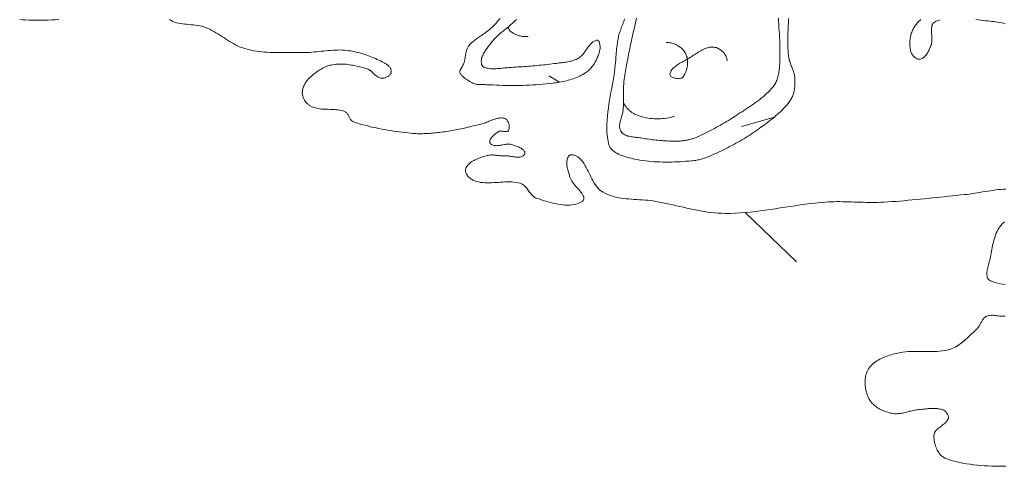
# Model space of a CAD drawing. Header units: inches. Extents: x -12 to 23, y -13.2 to 21.7.
# Tile 1 of 75: x -9 to 2.1, y -12.6 to -7.6. Entities that reach past the tile are written whole.
import ezdxf

# ---------------------------------------------------------------- set-up
doc = ezdxf.new("R2010")
doc.units = ezdxf.units.IN
doc.header["$MEASUREMENT"] = 0
doc.layers.get('0').update_dxf_attribs({"lineweight": 0})

msp = doc.modelspace()

# ---------------------------------------------------------------- linework, layer by layer
at = {"color": 7, "linetype": 'Continuous', "lineweight": 0}
for p, q in [((-3.513, -7.71), (-3.512, -7.713)), ((-3.512, -7.713), (-3.511, -7.717)), ((-3.511, -7.717), (-3.51, -7.72)), ((-3.51, -7.72), (-3.508, -7.723)), ((-3.508, -7.723), (-3.507, -7.726)), ((-3.507, -7.726), (-3.505, -7.729)), ((-3.505, -7.729), (-3.504, -7.732)), ((-3.504, -7.732), (-3.502, -7.735)), ((-3.502, -7.735), (-3.5, -7.738)), ((-3.5, -7.738), (-3.499, -7.741)), ((-3.499, -7.741), (-3.497, -7.744)), ((-3.497, -7.744), (-3.495, -7.747)), ((-3.495, -7.747), (-3.493, -7.749)), ((-3.493, -7.749), (-3.491, -7.752)), ((-3.491, -7.752), (-3.488, -7.754)), ((-3.488, -7.754), (-3.486, -7.757)), ((-3.486, -7.757), (-3.484, -7.759)), ((-3.484, -7.759), (-3.481, -7.761)), ((-3.481, -7.761), (-3.479, -7.763)), ((-3.479, -7.763), (-3.476, -7.765)), ((-3.476, -7.765), (-3.468, -7.771)), ((-3.468, -7.771), (-3.46, -7.776)), ((-3.46, -7.776), (-3.451, -7.781)), ((-3.451, -7.781), (-3.443, -7.786)), ((-3.443, -7.786), (-3.434, -7.79)), ((-3.434, -7.79), (-3.424, -7.795)), ((-3.424, -7.795), (-3.415, -7.798)), ((-3.415, -7.798), (-3.405, -7.802)), ((-3.405, -7.802), (-3.396, -7.805)), ((-3.396, -7.805), (-3.386, -7.808)), ((-3.386, -7.808), (-3.376, -7.81)), ((-3.376, -7.81), (-3.366, -7.812)), ((-3.366, -7.812), (-3.356, -7.814)), ((-3.356, -7.814), (-3.346, -7.815)), ((-3.346, -7.815), (-3.336, -7.816)), ((-3.336, -7.816), (-3.326, -7.817)), ((-3.326, -7.817), (-3.316, -7.817)), ((-3.316, -7.817), (-3.306, -7.817)), ((-3.306, -7.817), (-3.296, -7.817)), ((-3.296, -7.817), (-3.286, -7.816)), ((-1.737, -7.884), (-1.724, -7.883)), ((-1.724, -7.883), (-1.711, -7.884)), ((-1.711, -7.884), (-1.698, -7.885)), ((-1.698, -7.885), (-1.685, -7.887)), ((-1.685, -7.887), (-1.672, -7.89)), ((-1.672, -7.89), (-1.659, -7.894)), ((-1.659, -7.894), (-1.646, -7.898)), ((-1.646, -7.898), (-1.633, -7.904)), ((-1.633, -7.904), (-1.621, -7.91)), ((-1.621, -7.91), (-1.609, -7.916)), ((-1.609, -7.916), (-1.597, -7.923)), ((-1.597, -7.923), (-1.586, -7.931)), ((-1.586, -7.931), (-1.575, -7.939)), ((-1.575, -7.939), (-1.565, -7.948)), ((-1.565, -7.948), (-1.555, -7.958)), ((-1.555, -7.958), (-1.546, -7.967)), ((-1.321, -7.961), (-1.307, -7.955)), ((-1.307, -7.955), (-1.293, -7.949)), ((-1.293, -7.949), (-1.278, -7.944)), ((-1.278, -7.944), (-1.264, -7.94)), ((-1.264, -7.94), (-1.249, -7.937)), ((-1.249, -7.937), (-1.234, -7.935)), ((-1.234, -7.935), (-1.219, -7.934)), ((-1.219, -7.934), (-1.204, -7.935)), ((-1.204, -7.935), (-1.193, -7.936)), ((-1.193, -7.936), (-1.183, -7.938)), ((-1.183, -7.938), (-1.172, -7.941)), ((-1.172, -7.941), (-1.161, -7.945)), ((-1.161, -7.945), (-1.151, -7.95)), ((-1.151, -7.95), (-1.14, -7.956)), ((-1.14, -7.956), (-1.13, -7.962)), ((-1.546, -7.967), (-1.537, -7.978)), ((-1.537, -7.978), (-1.53, -7.988)), ((-1.53, -7.988), (-1.523, -7.999)), ((-1.523, -7.999), (-1.517, -8.011)), ((-1.517, -8.011), (-1.512, -8.023)), ((-1.512, -8.023), (-1.507, -8.035)), ((-1.507, -8.035), (-1.503, -8.048)), ((-1.507, -8.075), (-1.495, -8.068)), ((-1.503, -8.048), (-1.5, -8.062)), ((-1.5, -8.062), (-1.498, -8.075)), ((-1.495, -8.068), (-1.483, -8.061)), ((-1.483, -8.061), (-1.47, -8.053)), ((-1.47, -8.053), (-1.457, -8.045)), ((-1.457, -8.045), (-1.444, -8.036)), ((-1.444, -8.036), (-1.43, -8.027)), ((-1.43, -8.027), (-1.417, -8.018)), ((-1.417, -8.018), (-1.404, -8.01)), ((-1.404, -8.01), (-1.39, -8.001)), ((-1.39, -8.001), (-1.376, -7.992)), ((-1.376, -7.992), (-1.363, -7.984)), ((-1.363, -7.984), (-1.349, -7.976)), ((-1.349, -7.976), (-1.335, -7.968)), ((-1.335, -7.968), (-1.321, -7.961)), ((-1.13, -7.962), (-1.121, -7.969)), ((-1.121, -7.969), (-1.112, -7.977)), ((-1.112, -7.977), (-1.103, -7.985)), ((-1.103, -7.985), (-1.094, -7.994)), ((-1.094, -7.994), (-1.087, -8.003)), ((-1.087, -8.003), (-1.08, -8.013)), ((-1.08, -8.013), (-1.073, -8.023)), ((-1.073, -8.023), (-1.067, -8.033)), ((-1.067, -8.033), (-1.063, -8.044)), ((-1.063, -8.044), (-1.058, -8.054)), ((-1.058, -8.054), (-1.055, -8.065)), ((-1.055, -8.065), (-1.053, -8.076)), ((-1.669, -8.184), (-1.661, -8.174)), ((-1.661, -8.174), (-1.651, -8.165)), ((-1.651, -8.165), (-1.641, -8.156)), ((-1.641, -8.156), (-1.63, -8.147)), ((-1.63, -8.147), (-1.619, -8.139)), ((-1.619, -8.139), (-1.607, -8.131)), ((-1.607, -8.131), (-1.595, -8.124)), ((-1.595, -8.124), (-1.583, -8.116)), ((-1.583, -8.116), (-1.57, -8.109)), ((-1.57, -8.109), (-1.558, -8.102)), ((-1.558, -8.102), (-1.545, -8.095)), ((-1.545, -8.095), (-1.532, -8.089)), ((-1.532, -8.089), (-1.519, -8.082)), ((-1.519, -8.082), (-1.507, -8.075)), ((-1.504, -8.174), (-1.508, -8.187)), ((-1.501, -8.16), (-1.504, -8.174)), ((-1.499, -8.146), (-1.501, -8.16)), ((-1.497, -8.132), (-1.499, -8.146)), ((-1.498, -8.075), (-1.497, -8.089)), ((-1.497, -8.089), (-1.496, -8.103)), ((-1.496, -8.117), (-1.497, -8.132)), ((-1.496, -8.103), (-1.496, -8.117)), ((-1.053, -8.076), (-1.052, -8.087)), ((-1.696, -8.237), (-1.694, -8.23)), ((-1.695, -8.244), (-1.696, -8.237)), ((-1.692, -8.251), (-1.695, -8.244)), ((-1.694, -8.23), (-1.69, -8.218)), ((-1.688, -8.257), (-1.692, -8.251)), ((-1.69, -8.218), (-1.684, -8.206)), ((-1.683, -8.263), (-1.688, -8.257)), ((-1.684, -8.206), (-1.677, -8.195)), ((-1.676, -8.268), (-1.683, -8.263)), ((-1.677, -8.195), (-1.669, -8.184)), ((-1.668, -8.273), (-1.676, -8.268)), ((-1.659, -8.277), (-1.668, -8.273)), ((-1.65, -8.281), (-1.659, -8.277)), ((-1.64, -8.284), (-1.65, -8.281)), ((-1.63, -8.286), (-1.64, -8.284)), ((-1.619, -8.288), (-1.63, -8.286)), ((-1.609, -8.289), (-1.619, -8.288)), ((-1.598, -8.29), (-1.609, -8.289)), ((-1.589, -8.289), (-1.598, -8.29)), ((-1.579, -8.288), (-1.589, -8.289)), ((-1.57, -8.285), (-1.579, -8.288)), ((-1.563, -8.282), (-1.57, -8.285)), ((-1.556, -8.278), (-1.563, -8.282)), ((-1.551, -8.273), (-1.556, -8.278)), ((-1.543, -8.262), (-1.551, -8.273)), ((-1.535, -8.251), (-1.543, -8.262)), ((-1.528, -8.239), (-1.535, -8.251)), ((-1.522, -8.227), (-1.528, -8.239)), ((-1.517, -8.214), (-1.522, -8.227)), ((-1.512, -8.201), (-1.517, -8.214)), ((-1.508, -8.187), (-1.512, -8.201))]:
    msp.add_line(p, q, dxfattribs=at)
at = {"color": 30, "linetype": 'Continuous', "lineweight": 0, "true_color": 0xff7e00}
for p, q in [((-2.934, -8.328), (-3.054, -8.256)), ((-0.522, -8.72), (-0.89, -8.827)), ((-0.85, -9.792), (-0.275, -10.346))]:
    msp.add_line(p, q, dxfattribs=at)
at = {"color": 7, "linetype": 'Continuous', "lineweight": 0}
for points in [[(-8.557, -7.625), (-8.599, -7.627), (-8.641, -7.629), (-8.684, -7.631), (-8.726, -7.632), (-8.768, -7.632), (-8.81, -7.633), (-8.853, -7.632), (-8.895, -7.631), (-8.937, -7.63), (-8.967, -7.628), (-8.997, -7.626)], [(2.079, -9.529), (2.05, -9.53), (2.021, -9.532), (1.991, -9.535), (1.962, -9.539), (1.933, -9.543), (1.904, -9.547), (1.875, -9.552), (1.846, -9.556), (1.816, -9.561), (1.787, -9.566), (1.758, -9.571), (1.729, -9.576), (1.7, -9.58), (1.671, -9.584), (1.642, -9.588), (1.612, -9.591), (1.567, -9.595), (1.522, -9.6), (1.477, -9.604), (1.432, -9.609), (1.386, -9.614), (1.341, -9.619), (1.296, -9.624), (1.251, -9.628), (1.206, -9.633), (1.16, -9.638), (1.115, -9.642), (1.07, -9.647), (1.025, -9.651), (0.98, -9.655), (0.934, -9.659), (0.889, -9.663), (0.844, -9.667), (0.799, -9.67), (0.753, -9.673), (0.708, -9.675), (0.675, -9.677), (0.642, -9.678), (0.609, -9.678), (0.576, -9.678), (0.543, -9.678), (0.51, -9.678), (0.477, -9.677), (0.444, -9.676), (0.411, -9.675), (0.378, -9.674), (0.345, -9.673), (0.312, -9.672), (0.279, -9.671), (0.246, -9.671), (0.213, -9.67), (0.18, -9.67), (0.147, -9.671), (0.114, -9.672), (0.081, -9.673), (0.049, -9.675), (-0.008, -9.68), (-0.064, -9.685), (-0.12, -9.692), (-0.177, -9.699), (-0.233, -9.707), (-0.289, -9.715), (-0.345, -9.723), (-0.401, -9.732), (-0.457, -9.741), (-0.513, -9.749), (-0.569, -9.758), (-0.625, -9.766), (-0.682, -9.774), (-0.738, -9.781), (-0.794, -9.787), (-0.85, -9.792), (-0.906, -9.796), (-0.963, -9.8), (-1.019, -9.802), (-1.076, -9.802), (-1.115, -9.801), (-1.154, -9.799), (-1.194, -9.796), (-1.233, -9.792), (-1.272, -9.787), (-1.311, -9.781), (-1.35, -9.774), (-1.388, -9.767), (-1.427, -9.759), (-1.466, -9.751), (-1.505, -9.742), (-1.543, -9.733), (-1.582, -9.725), (-1.621, -9.716), (-1.66, -9.707), (-1.698, -9.698), (-1.737, -9.69), (-1.776, -9.682), (-1.815, -9.674), (-1.853, -9.667), (-1.883, -9.662), (-1.913, -9.658), (-1.943, -9.655), (-1.974, -9.653), (-2.005, -9.65), (-2.035, -9.648), (-2.066, -9.647), (-2.097, -9.645), (-2.127, -9.642), (-2.158, -9.64), (-2.188, -9.637), (-2.218, -9.634), (-2.248, -9.629), (-2.278, -9.624), (-2.307, -9.618), (-2.335, -9.61), (-2.364, -9.601), (-2.391, -9.591), (-2.419, -9.579), (-2.445, -9.565), (-2.464, -9.554), (-2.481, -9.54), (-2.497, -9.525), (-2.512, -9.509), (-2.525, -9.492), (-2.538, -9.473), (-2.55, -9.454), (-2.561, -9.434), (-2.572, -9.414), (-2.582, -9.393), (-2.592, -9.371), (-2.602, -9.35), (-2.612, -9.329), (-2.623, -9.308), (-2.634, -9.287), (-2.645, -9.267), (-2.657, -9.247), (-2.67, -9.228), (-2.684, -9.21), (-2.699, -9.193), (-2.704, -9.188), (-2.71, -9.183), (-2.716, -9.178), (-2.723, -9.173), (-2.73, -9.168), (-2.738, -9.164), (-2.745, -9.159), (-2.753, -9.156), (-2.762, -9.152), (-2.77, -9.149), (-2.778, -9.146), (-2.786, -9.145), (-2.793, -9.143), (-2.801, -9.143), (-2.807, -9.143), (-2.814, -9.145), (-2.82, -9.147), (-2.825, -9.15), (-2.83, -9.154), (-2.834, -9.16), (-2.839, -9.17), (-2.844, -9.181), (-2.847, -9.192), (-2.85, -9.203), (-2.851, -9.215), (-2.852, -9.227), (-2.852, -9.239), (-2.852, -9.251), (-2.851, -9.263), (-2.849, -9.275), (-2.847, -9.288), (-2.844, -9.3), (-2.841, -9.312), (-2.838, -9.325), (-2.835, -9.337), (-2.831, -9.349), (-2.828, -9.361), (-2.824, -9.373), (-2.821, -9.385), (-2.817, -9.396), (-2.812, -9.411), (-2.804, -9.426), (-2.795, -9.441), (-2.784, -9.456), (-2.772, -9.472), (-2.759, -9.487), (-2.746, -9.502), (-2.732, -9.518), (-2.719, -9.533), (-2.707, -9.548), (-2.695, -9.562), (-2.684, -9.576), (-2.675, -9.59), (-2.668, -9.603), (-2.663, -9.615), (-2.66, -9.627), (-2.661, -9.638), (-2.664, -9.649), (-2.671, -9.658), (-2.682, -9.667), (-2.704, -9.679), (-2.726, -9.689), (-2.75, -9.697), (-2.774, -9.703), (-2.798, -9.707), (-2.824, -9.709), (-2.849, -9.709), (-2.875, -9.708), (-2.902, -9.706), (-2.928, -9.702), (-2.955, -9.697), (-2.981, -9.692), (-3.008, -9.685), (-3.035, -9.679), (-3.061, -9.671), (-3.088, -9.664), (-3.114, -9.656), (-3.139, -9.648), (-3.164, -9.64), (-3.189, -9.633), (-3.201, -9.629), (-3.212, -9.623), (-3.222, -9.616), (-3.231, -9.609), (-3.241, -9.6), (-3.249, -9.59), (-3.258, -9.58), (-3.266, -9.57), (-3.274, -9.559), (-3.282, -9.548), (-3.29, -9.537), (-3.298, -9.526), (-3.306, -9.516), (-3.314, -9.506), (-3.323, -9.497), (-3.332, -9.488), (-3.342, -9.48), (-3.352, -9.474), (-3.363, -9.468), (-3.375, -9.464), (-3.399, -9.458), (-3.423, -9.454), (-3.448, -9.451), (-3.472, -9.449), (-3.497, -9.448), (-3.522, -9.448), (-3.547, -9.449), (-3.572, -9.45), (-3.597, -9.451), (-3.622, -9.453), (-3.647, -9.455), (-3.672, -9.456), (-3.697, -9.457), (-3.722, -9.458), (-3.747, -9.458), (-3.772, -9.457), (-3.797, -9.456), (-3.821, -9.453), (-3.845, -9.448), (-3.869, -9.443), (-3.879, -9.44), (-3.888, -9.436), (-3.897, -9.432), (-3.907, -9.427), (-3.916, -9.422), (-3.926, -9.416), (-3.935, -9.409), (-3.943, -9.402), (-3.952, -9.395), (-3.959, -9.387), (-3.967, -9.379), (-3.973, -9.37), (-3.979, -9.362), (-3.983, -9.353), (-3.987, -9.344), (-3.99, -9.335), (-3.991, -9.326), (-3.991, -9.317), (-3.99, -9.308), (-3.988, -9.299), (-3.982, -9.287), (-3.976, -9.275), (-3.968, -9.265), (-3.96, -9.255), (-3.951, -9.245), (-3.941, -9.236), (-3.93, -9.228), (-3.918, -9.22), (-3.906, -9.213), (-3.894, -9.206), (-3.881, -9.2), (-3.868, -9.194), (-3.854, -9.188), (-3.84, -9.183), (-3.827, -9.178), (-3.813, -9.173), (-3.799, -9.168), (-3.786, -9.164), (-3.773, -9.16), (-3.76, -9.155), (-3.749, -9.153), (-3.739, -9.15), (-3.729, -9.148), (-3.719, -9.147), (-3.708, -9.147), (-3.698, -9.146), (-3.687, -9.146), (-3.677, -9.147), (-3.666, -9.147), (-3.655, -9.148), (-3.644, -9.149), (-3.634, -9.15), (-3.623, -9.151), (-3.612, -9.153), (-3.602, -9.154), (-3.591, -9.154), (-3.58, -9.155), (-3.569, -9.156), (-3.559, -9.156), (-3.548, -9.155), (-3.537, -9.155), (-3.525, -9.156), (-3.513, -9.157), (-3.501, -9.159), (-3.488, -9.16), (-3.476, -9.162), (-3.463, -9.164), (-3.45, -9.166), (-3.437, -9.168), (-3.425, -9.17), (-3.413, -9.171), (-3.401, -9.171), (-3.39, -9.171), (-3.379, -9.169), (-3.368, -9.167), (-3.359, -9.164), (-3.35, -9.16), (-3.342, -9.154), (-3.335, -9.147), (-3.328, -9.139), (-3.325, -9.131), (-3.323, -9.123), (-3.324, -9.116), (-3.326, -9.109), (-3.33, -9.102), (-3.335, -9.095), (-3.341, -9.089), (-3.349, -9.083), (-3.358, -9.077), (-3.367, -9.071), (-3.377, -9.065), (-3.388, -9.06), (-3.399, -9.055), (-3.41, -9.051), (-3.421, -9.046), (-3.432, -9.042), (-3.443, -9.038), (-3.453, -9.035), (-3.463, -9.032), (-3.472, -9.029), (-3.484, -9.026), (-3.496, -9.024), (-3.508, -9.024), (-3.52, -9.024), (-3.533, -9.025), (-3.546, -9.027), (-3.559, -9.029), (-3.572, -9.031), (-3.584, -9.034), (-3.597, -9.036), (-3.61, -9.038), (-3.622, -9.04), (-3.635, -9.041), (-3.647, -9.042), (-3.658, -9.041), (-3.669, -9.04), (-3.68, -9.037), (-3.69, -9.033), (-3.7, -9.027), (-3.709, -9.02), (-3.714, -9.015), (-3.717, -9.008), (-3.719, -9.002), (-3.719, -8.995), (-3.718, -8.988), (-3.716, -8.981), (-3.712, -8.974), (-3.708, -8.966), (-3.703, -8.958), (-3.697, -8.951), (-3.691, -8.943), (-3.684, -8.936), (-3.676, -8.928), (-3.669, -8.921), (-3.661, -8.914), (-3.653, -8.908), (-3.646, -8.901), (-3.638, -8.896), (-3.631, -8.89), (-3.624, -8.885), (-3.619, -8.882), (-3.614, -8.88), (-3.608, -8.878), (-3.601, -8.878), (-3.595, -8.877), (-3.588, -8.878), (-3.581, -8.878), (-3.574, -8.879), (-3.566, -8.88), (-3.559, -8.881), (-3.552, -8.882), (-3.545, -8.883), (-3.539, -8.883), (-3.533, -8.883), (-3.527, -8.883), (-3.521, -8.881), (-3.517, -8.88), (-3.512, -8.877), (-3.509, -8.873), (-3.506, -8.868), (-3.503, -8.861), (-3.501, -8.854), (-3.5, -8.846), (-3.499, -8.838), (-3.499, -8.83), (-3.499, -8.821), (-3.5, -8.813), (-3.502, -8.804), (-3.504, -8.796), (-3.506, -8.788), (-3.509, -8.78), (-3.513, -8.772), (-3.517, -8.765), (-3.521, -8.758), (-3.526, -8.752), (-3.531, -8.747), (-3.537, -8.742), (-3.543, -8.738), (-3.55, -8.735), (-3.557, -8.733), (-3.57, -8.731), (-3.583, -8.73), (-3.596, -8.73), (-3.609, -8.731), (-3.622, -8.733), (-3.636, -8.735), (-3.649, -8.739), (-3.662, -8.743), (-3.675, -8.747), (-3.688, -8.752), (-3.701, -8.757), (-3.714, -8.762), (-3.727, -8.768), (-3.74, -8.773), (-3.753, -8.779), (-3.766, -8.784), (-3.779, -8.789), (-3.792, -8.793), (-3.806, -8.797), (-3.819, -8.8), (-3.839, -8.805), (-3.859, -8.81), (-3.879, -8.815), (-3.9, -8.819), (-3.92, -8.824), (-3.94, -8.829), (-3.96, -8.834), (-3.98, -8.838), (-4.001, -8.843), (-4.021, -8.848), (-4.041, -8.852), (-4.061, -8.856), (-4.082, -8.861), (-4.102, -8.865), (-4.122, -8.869), (-4.143, -8.872), (-4.163, -8.876), (-4.183, -8.879), (-4.204, -8.882), (-4.224, -8.885), (-4.243, -8.887), (-4.262, -8.89), (-4.281, -8.892), (-4.3, -8.894), (-4.319, -8.896), (-4.338, -8.898), (-4.357, -8.9), (-4.376, -8.902), (-4.395, -8.903), (-4.415, -8.905), (-4.434, -8.906), (-4.453, -8.906), (-4.472, -8.907), (-4.491, -8.907), (-4.51, -8.907), (-4.529, -8.907), (-4.548, -8.906), (-4.567, -8.905), (-4.586, -8.904), (-4.605, -8.902), (-4.637, -8.898), (-4.67, -8.894), (-4.703, -8.891), (-4.735, -8.886), (-4.768, -8.882), (-4.8, -8.877), (-4.833, -8.872), (-4.865, -8.867), (-4.897, -8.861), (-4.93, -8.855), (-4.962, -8.849), (-4.994, -8.842), (-5.026, -8.836), (-5.058, -8.828), (-5.09, -8.82), (-5.122, -8.812), (-5.153, -8.804), (-5.185, -8.795), (-5.216, -8.785), (-5.247, -8.775), (-5.254, -8.772), (-5.261, -8.768), (-5.267, -8.764), (-5.272, -8.758), (-5.277, -8.752), (-5.282, -8.746), (-5.286, -8.739), (-5.29, -8.732), (-5.294, -8.724), (-5.298, -8.716), (-5.302, -8.709), (-5.306, -8.701), (-5.31, -8.694), (-5.315, -8.687), (-5.319, -8.68), (-5.324, -8.674), (-5.33, -8.669), (-5.335, -8.664), (-5.342, -8.66), (-5.349, -8.657), (-5.366, -8.651), (-5.384, -8.646), (-5.402, -8.643), (-5.42, -8.64), (-5.438, -8.638), (-5.457, -8.636), (-5.475, -8.635), (-5.494, -8.634), (-5.512, -8.634), (-5.531, -8.633), (-5.55, -8.633), (-5.569, -8.632), (-5.587, -8.631), (-5.606, -8.63), (-5.624, -8.628), (-5.642, -8.625), (-5.66, -8.622), (-5.678, -8.618), (-5.695, -8.612), (-5.712, -8.606), (-5.721, -8.602), (-5.729, -8.598), (-5.737, -8.593), (-5.744, -8.588), (-5.752, -8.582), (-5.759, -8.576), (-5.766, -8.57), (-5.773, -8.563), (-5.78, -8.556), (-5.786, -8.548), (-5.791, -8.54), (-5.797, -8.532), (-5.802, -8.524), (-5.806, -8.515), (-5.81, -8.507), (-5.814, -8.498), (-5.817, -8.489), (-5.819, -8.48), (-5.821, -8.471), (-5.822, -8.462), (-5.823, -8.453), (-5.823, -8.443), (-5.822, -8.433), (-5.821, -8.424), (-5.82, -8.414), (-5.817, -8.404), (-5.815, -8.395), (-5.812, -8.385), (-5.808, -8.376), (-5.804, -8.366), (-5.799, -8.357), (-5.795, -8.348), (-5.79, -8.339), (-5.784, -8.331), (-5.778, -8.322), (-5.772, -8.314), (-5.766, -8.307), (-5.76, -8.299), (-5.753, -8.292), (-5.746, -8.285), (-5.735, -8.274), (-5.724, -8.264), (-5.712, -8.254), (-5.701, -8.244), (-5.689, -8.234), (-5.676, -8.224), (-5.664, -8.215), (-5.651, -8.206), (-5.638, -8.197), (-5.625, -8.189), (-5.612, -8.181), (-5.598, -8.173), (-5.585, -8.166), (-5.571, -8.16), (-5.557, -8.154), (-5.543, -8.148), (-5.528, -8.143), (-5.514, -8.139), (-5.499, -8.136), (-5.484, -8.133), (-5.465, -8.13), (-5.446, -8.128), (-5.427, -8.126), (-5.408, -8.126), (-5.389, -8.125), (-5.37, -8.126), (-5.35, -8.127), (-5.331, -8.128), (-5.312, -8.13), (-5.293, -8.133), (-5.274, -8.136), (-5.254, -8.139), (-5.235, -8.143), (-5.216, -8.147), (-5.197, -8.151), (-5.178, -8.155), (-5.159, -8.16), (-5.141, -8.165), (-5.122, -8.17), (-5.104, -8.175), (-5.094, -8.178), (-5.085, -8.182), (-5.076, -8.187), (-5.068, -8.192), (-5.059, -8.199), (-5.051, -8.205), (-5.043, -8.212), (-5.035, -8.219), (-5.028, -8.226), (-5.02, -8.234), (-5.012, -8.241), (-5.004, -8.248), (-4.996, -8.255), (-4.988, -8.261), (-4.98, -8.267), (-4.972, -8.272), (-4.963, -8.277), (-4.954, -8.28), (-4.944, -8.283), (-4.935, -8.285), (-4.928, -8.285), (-4.921, -8.285), (-4.914, -8.284), (-4.906, -8.283), (-4.899, -8.281), (-4.892, -8.279), (-4.884, -8.276), (-4.877, -8.273), (-4.87, -8.27), (-4.864, -8.265), (-4.857, -8.261), (-4.851, -8.256), (-4.846, -8.251), (-4.841, -8.246), (-4.836, -8.24), (-4.833, -8.234), (-4.829, -8.228), (-4.827, -8.222), (-4.825, -8.215), (-4.825, -8.209), (-4.825, -8.201), (-4.826, -8.194), (-4.828, -8.187), (-4.83, -8.18), (-4.833, -8.174), (-4.837, -8.167), (-4.841, -8.161), (-4.846, -8.155), (-4.852, -8.149), (-4.858, -8.143), (-4.864, -8.138), (-4.87, -8.132), (-4.877, -8.127), (-4.884, -8.123), (-4.891, -8.118), (-4.898, -8.114), (-4.905, -8.11), (-4.912, -8.106), (-4.919, -8.102), (-4.926, -8.099), (-4.945, -8.09), (-4.964, -8.081), (-4.983, -8.073), (-5.002, -8.064), (-5.022, -8.056), (-5.041, -8.048), (-5.061, -8.04), (-5.08, -8.033), (-5.1, -8.026), (-5.12, -8.019), (-5.14, -8.012), (-5.16, -8.006), (-5.18, -8), (-5.2, -7.995), (-5.221, -7.99), (-5.241, -7.985), (-5.262, -7.981), (-5.282, -7.978), (-5.303, -7.975), (-5.323, -7.972), (-5.349, -7.97), (-5.376, -7.968), (-5.402, -7.967), (-5.428, -7.968), (-5.454, -7.968), (-5.48, -7.97), (-5.506, -7.971), (-5.533, -7.973), (-5.559, -7.976), (-5.585, -7.979), (-5.611, -7.981), (-5.638, -7.984), (-5.664, -7.987), (-5.69, -7.989), (-5.716, -7.992), (-5.743, -7.994), (-5.769, -7.996), (-5.795, -7.997), (-5.821, -7.997), (-5.847, -7.997), (-5.878, -7.997), (-5.909, -7.997), (-5.939, -7.997), (-5.97, -7.997), (-6.001, -7.997), (-6.031, -7.997), (-6.062, -7.997), (-6.093, -7.996), (-6.124, -7.996), (-6.154, -7.995), (-6.185, -7.994), (-6.216, -7.992), (-6.246, -7.99), (-6.276, -7.987), (-6.307, -7.983), (-6.337, -7.979), (-6.367, -7.975), (-6.397, -7.969), (-6.427, -7.963), (-6.456, -7.955), (-6.481, -7.948), (-6.505, -7.939), (-6.528, -7.93), (-6.551, -7.919), (-6.574, -7.908), (-6.597, -7.896), (-6.619, -7.883), (-6.641, -7.87), (-6.663, -7.856), (-6.685, -7.842), (-6.706, -7.828), (-6.728, -7.814), (-6.75, -7.8), (-6.772, -7.786), (-6.794, -7.773), (-6.816, -7.76), (-6.839, -7.747), (-6.862, -7.735), (-6.885, -7.724), (-6.908, -7.714), (-6.93, -7.706), (-6.952, -7.7), (-6.975, -7.695), (-6.999, -7.691), (-7.022, -7.688), (-7.047, -7.685), (-7.071, -7.683), (-7.095, -7.681), (-7.119, -7.679), (-7.144, -7.677), (-7.167, -7.674), (-7.191, -7.671), (-7.214, -7.666), (-7.236, -7.661), (-7.257, -7.655), (-7.277, -7.647), (-7.297, -7.637), (-7.315, -7.625)], [(2.07, -10.599), (2.036, -10.595), (2.002, -10.589), (1.969, -10.581), (1.936, -10.571), (1.904, -10.559), (1.893, -10.553), (1.885, -10.546), (1.878, -10.537), (1.873, -10.528), (1.869, -10.517), (1.866, -10.506), (1.865, -10.493), (1.865, -10.48), (1.865, -10.466), (1.867, -10.452), (1.869, -10.438), (1.872, -10.423), (1.875, -10.408), (1.879, -10.393), (1.883, -10.378), (1.886, -10.363), (1.89, -10.349), (1.894, -10.335), (1.897, -10.322), (1.9, -10.309), (1.904, -10.289), (1.908, -10.268), (1.912, -10.248), (1.916, -10.227), (1.92, -10.206), (1.924, -10.185), (1.928, -10.164), (1.933, -10.144), (1.938, -10.123), (1.943, -10.103), (1.949, -10.083), (1.956, -10.063), (1.963, -10.043), (1.97, -10.024), (1.979, -10.005), (1.988, -9.987), (1.998, -9.969), (2.01, -9.952), (2.022, -9.936), (2.035, -9.92), (2.044, -9.911), (2.054, -9.903), (2.064, -9.896)], [(2.076, -12.641), (2.035, -12.641), (1.995, -12.64), (1.955, -12.639), (1.915, -12.638), (1.874, -12.637), (1.834, -12.635), (1.794, -12.632), (1.754, -12.628), (1.714, -12.624), (1.675, -12.619), (1.635, -12.614), (1.596, -12.607), (1.557, -12.599), (1.519, -12.589), (1.48, -12.579), (1.443, -12.567), (1.405, -12.554), (1.392, -12.548), (1.379, -12.54), (1.367, -12.532), (1.355, -12.522), (1.345, -12.512), (1.334, -12.5), (1.325, -12.488), (1.316, -12.475), (1.308, -12.461), (1.301, -12.446), (1.295, -12.431), (1.289, -12.416), (1.284, -12.401), (1.279, -12.385), (1.276, -12.369), (1.273, -12.353), (1.271, -12.337), (1.27, -12.322), (1.27, -12.306), (1.27, -12.292), (1.272, -12.28), (1.275, -12.269), (1.28, -12.258), (1.286, -12.248), (1.293, -12.239), (1.302, -12.23), (1.311, -12.221), (1.321, -12.213), (1.332, -12.205), (1.343, -12.197), (1.354, -12.189), (1.364, -12.181), (1.375, -12.173), (1.386, -12.165), (1.396, -12.156), (1.405, -12.147), (1.413, -12.138), (1.42, -12.128), (1.426, -12.117), (1.431, -12.106), (1.432, -12.1), (1.433, -12.094), (1.433, -12.088), (1.432, -12.081), (1.431, -12.075), (1.429, -12.069), (1.426, -12.063), (1.423, -12.057), (1.42, -12.051), (1.416, -12.045), (1.412, -12.039), (1.407, -12.034), (1.402, -12.029), (1.397, -12.024), (1.392, -12.02), (1.386, -12.016), (1.38, -12.012), (1.375, -12.009), (1.369, -12.006), (1.363, -12.004), (1.35, -12.001), (1.338, -11.998), (1.325, -11.995), (1.312, -11.994), (1.299, -11.992), (1.286, -11.992), (1.273, -11.991), (1.26, -11.991), (1.247, -11.991), (1.233, -11.992), (1.22, -11.993), (1.207, -11.994), (1.193, -11.995), (1.18, -11.996), (1.167, -11.998), (1.154, -11.999), (1.14, -12.001), (1.127, -12.002), (1.114, -12.003), (1.101, -12.004), (1.086, -12.006), (1.07, -12.008), (1.055, -12.01), (1.04, -12.013), (1.024, -12.017), (1.009, -12.021), (0.994, -12.024), (0.979, -12.028), (0.963, -12.032), (0.948, -12.036), (0.933, -12.04), (0.918, -12.043), (0.902, -12.046), (0.887, -12.048), (0.872, -12.05), (0.857, -12.051), (0.842, -12.051), (0.827, -12.051), (0.812, -12.049), (0.797, -12.046), (0.782, -12.043), (0.767, -12.039), (0.752, -12.035), (0.737, -12.03), (0.722, -12.025), (0.707, -12.019), (0.693, -12.013), (0.678, -12.006), (0.664, -11.999), (0.651, -11.992), (0.637, -11.983), (0.624, -11.975), (0.612, -11.965), (0.6, -11.956), (0.589, -11.945), (0.578, -11.935), (0.568, -11.923), (0.559, -11.911), (0.55, -11.899), (0.543, -11.886), (0.535, -11.871), (0.528, -11.855), (0.522, -11.838), (0.516, -11.821), (0.511, -11.804), (0.507, -11.787), (0.503, -11.769), (0.5, -11.751), (0.498, -11.733), (0.497, -11.715), (0.496, -11.697), (0.497, -11.679), (0.498, -11.662), (0.5, -11.644), (0.503, -11.627), (0.508, -11.61), (0.513, -11.594), (0.519, -11.578), (0.526, -11.562), (0.535, -11.548), (0.545, -11.532), (0.557, -11.518), (0.569, -11.504), (0.583, -11.491), (0.597, -11.479), (0.612, -11.468), (0.628, -11.458), (0.644, -11.448), (0.661, -11.439), (0.679, -11.43), (0.697, -11.422), (0.715, -11.415), (0.733, -11.408), (0.752, -11.401), (0.771, -11.395), (0.79, -11.39), (0.809, -11.384), (0.827, -11.379), (0.846, -11.375), (0.864, -11.37), (0.893, -11.364), (0.922, -11.359), (0.951, -11.356), (0.98, -11.354), (1.009, -11.352), (1.039, -11.352), (1.068, -11.352), (1.098, -11.352), (1.127, -11.353), (1.157, -11.353), (1.187, -11.354), (1.216, -11.354), (1.246, -11.354), (1.275, -11.353), (1.304, -11.352), (1.333, -11.35), (1.362, -11.346), (1.391, -11.342), (1.419, -11.336), (1.447, -11.328), (1.465, -11.322), (1.483, -11.315), (1.5, -11.307), (1.517, -11.298), (1.533, -11.289), (1.549, -11.278), (1.565, -11.267), (1.58, -11.256), (1.595, -11.244), (1.61, -11.232), (1.624, -11.219), (1.639, -11.206), (1.653, -11.193), (1.667, -11.179), (1.682, -11.166), (1.696, -11.152), (1.71, -11.139), (1.724, -11.126), (1.738, -11.113), (1.752, -11.1), (1.758, -11.093), (1.764, -11.086), (1.77, -11.079), (1.775, -11.072), (1.78, -11.064), (1.785, -11.055), (1.789, -11.047), (1.794, -11.039), (1.798, -11.03), (1.803, -11.022), (1.807, -11.014), (1.812, -11.005), (1.817, -10.998), (1.822, -10.99), (1.828, -10.983), (1.833, -10.976), (1.84, -10.97), (1.846, -10.965), (1.854, -10.96), (1.862, -10.956), (1.874, -10.952), (1.886, -10.948), (1.898, -10.947), (1.911, -10.946), (1.924, -10.946), (1.937, -10.946), (1.951, -10.947), (1.964, -10.949), (1.978, -10.951), (1.991, -10.953), (2.005, -10.954), (2.018, -10.956), (2.031, -10.957), (2.044, -10.957), (2.057, -10.957), (2.069, -10.956)]]:
    msp.add_lwpolyline(points, dxfattribs=at)
at = {"color": 7, "linetype": 'Continuous', "lineweight": 0, "flags": 128}
for points in [[(-3.419, -7.624), (-3.427, -7.632), (-3.435, -7.64), (-3.443, -7.648), (-3.451, -7.656), (-3.459, -7.663), (-3.47, -7.673), (-3.48, -7.682), (-3.491, -7.692), (-3.502, -7.701), (-3.513, -7.71), (-3.524, -7.719), (-3.535, -7.728), (-3.546, -7.736), (-3.557, -7.745), (-3.567, -7.754), (-3.578, -7.763), (-3.589, -7.772), (-3.6, -7.781), (-3.611, -7.79), (-3.621, -7.8), (-3.631, -7.809), (-3.642, -7.819), (-3.652, -7.829), (-3.661, -7.839), (-3.671, -7.849), (-3.679, -7.859), (-3.687, -7.868), (-3.695, -7.877), (-3.703, -7.886), (-3.711, -7.896), (-3.719, -7.906), (-3.726, -7.915), (-3.734, -7.925), (-3.741, -7.935), (-3.749, -7.945), (-3.756, -7.955), (-3.762, -7.965), (-3.769, -7.976), (-3.775, -7.986), (-3.781, -7.997), (-3.787, -8.008), (-3.792, -8.019), (-3.797, -8.03), (-3.802, -8.041), (-3.806, -8.052), (-3.808, -8.058), (-3.809, -8.064), (-3.811, -8.07), (-3.812, -8.076), (-3.812, -8.083), (-3.813, -8.089), (-3.813, -8.096), (-3.813, -8.103), (-3.812, -8.11), (-3.811, -8.116), (-3.81, -8.122), (-3.809, -8.129), (-3.807, -8.134), (-3.804, -8.14), (-3.801, -8.145), (-3.798, -8.15), (-3.795, -8.154), (-3.79, -8.157), (-3.786, -8.16), (-3.781, -8.162), (-3.766, -8.167), (-3.752, -8.17), (-3.737, -8.173), (-3.722, -8.175), (-3.707, -8.177), (-3.692, -8.177), (-3.676, -8.178), (-3.661, -8.178), (-3.646, -8.177), (-3.63, -8.176), (-3.615, -8.175), (-3.6, -8.174), (-3.584, -8.172), (-3.569, -8.171), (-3.553, -8.169), (-3.538, -8.167), (-3.522, -8.166), (-3.507, -8.164), (-3.492, -8.163), (-3.476, -8.162), (-3.452, -8.161), (-3.428, -8.16), (-3.404, -8.158), (-3.38, -8.157), (-3.356, -8.155), (-3.332, -8.153), (-3.307, -8.152), (-3.283, -8.15), (-3.259, -8.148), (-3.235, -8.146), (-3.211, -8.144), (-3.187, -8.142), (-3.163, -8.139), (-3.139, -8.137), (-3.115, -8.134), (-3.091, -8.132), (-3.067, -8.129), (-3.043, -8.126), (-3.019, -8.123), (-2.995, -8.12), (-2.981, -8.118), (-2.967, -8.117), (-2.953, -8.115), (-2.939, -8.113), (-2.925, -8.112), (-2.911, -8.11), (-2.897, -8.108), (-2.883, -8.107), (-2.869, -8.105), (-2.855, -8.103), (-2.842, -8.1), (-2.828, -8.097), (-2.814, -8.094), (-2.801, -8.091), (-2.788, -8.087), (-2.774, -8.083), (-2.762, -8.078), (-2.749, -8.073), (-2.736, -8.067), (-2.724, -8.061), (-2.712, -8.053), (-2.701, -8.045), (-2.69, -8.035), (-2.68, -8.024), (-2.67, -8.013), (-2.661, -8.002), (-2.652, -7.989), (-2.643, -7.977), (-2.634, -7.964), (-2.626, -7.952), (-2.617, -7.939), (-2.608, -7.927), (-2.599, -7.916), (-2.59, -7.905), (-2.58, -7.894), (-2.57, -7.885), (-2.559, -7.876), (-2.547, -7.869), (-2.535, -7.863), (-2.521, -7.858), (-2.515, -7.857), (-2.509, -7.857), (-2.504, -7.859), (-2.499, -7.863), (-2.495, -7.867), (-2.491, -7.873), (-2.488, -7.88), (-2.486, -7.887), (-2.484, -7.895), (-2.482, -7.904), (-2.481, -7.913), (-2.48, -7.923), (-2.48, -7.932), (-2.48, -7.942), (-2.48, -7.952), (-2.481, -7.961), (-2.482, -7.97), (-2.484, -7.978), (-2.485, -7.986), (-2.487, -7.993), (-2.492, -8.006), (-2.496, -8.019), (-2.501, -8.032), (-2.507, -8.045), (-2.512, -8.058), (-2.518, -8.071), (-2.525, -8.084), (-2.531, -8.097), (-2.538, -8.109), (-2.545, -8.121), (-2.553, -8.133), (-2.561, -8.144), (-2.57, -8.155), (-2.578, -8.166), (-2.588, -8.177), (-2.597, -8.187), (-2.607, -8.196), (-2.618, -8.205), (-2.628, -8.214), (-2.64, -8.221), (-2.656, -8.232), (-2.673, -8.242), (-2.69, -8.251), (-2.708, -8.26), (-2.725, -8.268), (-2.743, -8.276), (-2.762, -8.283), (-2.78, -8.29), (-2.799, -8.296), (-2.818, -8.302), (-2.837, -8.307), (-2.856, -8.312), (-2.875, -8.317), (-2.895, -8.321), (-2.914, -8.325), (-2.934, -8.328), (-2.953, -8.332), (-2.973, -8.335), (-2.992, -8.337), (-3.011, -8.34), (-3.048, -8.344), (-3.085, -8.348), (-3.123, -8.351), (-3.16, -8.354), (-3.197, -8.357), (-3.234, -8.359), (-3.271, -8.361), (-3.308, -8.362), (-3.346, -8.364), (-3.383, -8.364), (-3.42, -8.365), (-3.457, -8.365), (-3.495, -8.365), (-3.532, -8.364), (-3.569, -8.364), (-3.607, -8.363), (-3.644, -8.362), (-3.681, -8.36), (-3.718, -8.359), (-3.755, -8.357), (-3.773, -8.356), (-3.789, -8.355), (-3.803, -8.355), (-3.816, -8.355), (-3.827, -8.355), (-3.837, -8.354), (-3.846, -8.354), (-3.854, -8.354), (-3.862, -8.353), (-3.869, -8.352), (-3.876, -8.35), (-3.884, -8.348), (-3.891, -8.346), (-3.899, -8.342), (-3.908, -8.338), (-3.918, -8.333), (-3.928, -8.327), (-3.94, -8.32), (-3.954, -8.312), (-3.969, -8.303), (-3.976, -8.299), (-3.982, -8.295), (-3.989, -8.291), (-3.996, -8.286), (-4.002, -8.281), (-4.009, -8.276), (-4.016, -8.27), (-4.022, -8.264), (-4.028, -8.258), (-4.034, -8.252), (-4.039, -8.246), (-4.044, -8.24), (-4.048, -8.234), (-4.051, -8.227), (-4.054, -8.221), (-4.055, -8.215), (-4.055, -8.208), (-4.055, -8.202), (-4.053, -8.196), (-4.05, -8.19), (-4.046, -8.185), (-4.043, -8.18), (-4.04, -8.175), (-4.037, -8.17), (-4.034, -8.165), (-4.031, -8.16), (-4.028, -8.155), (-4.025, -8.15), (-4.023, -8.145), (-4.02, -8.14), (-4.017, -8.135), (-4.015, -8.13), (-4.013, -8.125), (-4.011, -8.119), (-4.008, -8.114), (-4.007, -8.109), (-4.005, -8.103), (-4.003, -8.098), (-4.002, -8.092), (-4, -8.086), (-3.999, -8.077), (-3.997, -8.069), (-3.996, -8.06), (-3.994, -8.051), (-3.993, -8.042), (-3.991, -8.033), (-3.99, -8.024), (-3.988, -8.015), (-3.986, -8.006), (-3.985, -7.997), (-3.983, -7.988), (-3.98, -7.98), (-3.978, -7.971), (-3.975, -7.963), (-3.972, -7.955), (-3.968, -7.947), (-3.964, -7.939), (-3.96, -7.931), (-3.955, -7.924), (-3.95, -7.917), (-3.94, -7.905), (-3.929, -7.894), (-3.918, -7.883), (-3.906, -7.873), (-3.894, -7.863), (-3.882, -7.853), (-3.869, -7.844), (-3.857, -7.835), (-3.844, -7.826), (-3.831, -7.817), (-3.817, -7.808), (-3.804, -7.799), (-3.791, -7.79), (-3.778, -7.781), (-3.765, -7.772), (-3.753, -7.763), (-3.74, -7.753), (-3.728, -7.744), (-3.716, -7.733), (-3.705, -7.723), (-3.689, -7.708), (-3.674, -7.692), (-3.659, -7.677), (-3.644, -7.661), (-3.63, -7.645), (-3.615, -7.629), (-3.601, -7.613)], [(-2.204, -7.616), (-2.209, -7.631), (-2.214, -7.646), (-2.22, -7.661), (-2.225, -7.676), (-2.231, -7.691), (-2.237, -7.706), (-2.242, -7.721), (-2.248, -7.736), (-2.253, -7.751), (-2.258, -7.766), (-2.263, -7.782), (-2.267, -7.797), (-2.271, -7.812), (-2.274, -7.828), (-2.277, -7.843), (-2.28, -7.858), (-2.283, -7.873), (-2.285, -7.888), (-2.287, -7.903), (-2.289, -7.918), (-2.291, -7.934), (-2.293, -7.949), (-2.294, -7.964), (-2.296, -7.979), (-2.297, -7.995), (-2.298, -8.01), (-2.299, -8.025), (-2.301, -8.04), (-2.302, -8.056), (-2.303, -8.071), (-2.304, -8.086), (-2.306, -8.102), (-2.307, -8.117), (-2.308, -8.132), (-2.313, -8.176), (-2.319, -8.22), (-2.325, -8.265), (-2.333, -8.309), (-2.34, -8.353), (-2.348, -8.397), (-2.357, -8.442), (-2.365, -8.486), (-2.372, -8.53), (-2.38, -8.574), (-2.386, -8.619), (-2.392, -8.663), (-2.397, -8.707), (-2.401, -8.751), (-2.403, -8.795), (-2.403, -8.839), (-2.402, -8.883), (-2.399, -8.926), (-2.394, -8.97), (-2.386, -9.013), (-2.382, -9.03), (-2.376, -9.045), (-2.368, -9.059), (-2.358, -9.072), (-2.347, -9.085), (-2.335, -9.096), (-2.321, -9.107), (-2.306, -9.117), (-2.29, -9.126), (-2.274, -9.135), (-2.257, -9.143), (-2.239, -9.15), (-2.221, -9.157), (-2.203, -9.163), (-2.184, -9.169), (-2.166, -9.174), (-2.147, -9.179), (-2.129, -9.183), (-2.112, -9.187), (-2.095, -9.191), (-2.063, -9.197), (-2.032, -9.203), (-2, -9.208), (-1.968, -9.212), (-1.936, -9.215), (-1.904, -9.218), (-1.872, -9.221), (-1.84, -9.223), (-1.807, -9.224), (-1.775, -9.225), (-1.743, -9.225), (-1.71, -9.225), (-1.678, -9.225), (-1.646, -9.224), (-1.613, -9.223), (-1.581, -9.221), (-1.549, -9.219), (-1.517, -9.217), (-1.484, -9.215), (-1.452, -9.212), (-1.436, -9.21), (-1.42, -9.208), (-1.404, -9.206), (-1.387, -9.202), (-1.371, -9.199), (-1.355, -9.195), (-1.339, -9.191), (-1.324, -9.186), (-1.308, -9.181), (-1.292, -9.176), (-1.277, -9.17), (-1.261, -9.164), (-1.246, -9.158), (-1.23, -9.152), (-1.215, -9.145), (-1.2, -9.138), (-1.185, -9.132), (-1.17, -9.125), (-1.155, -9.118), (-1.14, -9.111), (-1.116, -9.099), (-1.093, -9.088), (-1.07, -9.076), (-1.047, -9.064), (-1.024, -9.052), (-1.001, -9.04), (-0.978, -9.028), (-0.955, -9.015), (-0.932, -9.003), (-0.91, -8.99), (-0.887, -8.976), (-0.865, -8.963), (-0.843, -8.95), (-0.821, -8.936), (-0.799, -8.922), (-0.777, -8.908), (-0.755, -8.893), (-0.734, -8.878), (-0.713, -8.864), (-0.692, -8.849), (-0.673, -8.835), (-0.654, -8.821), (-0.634, -8.807), (-0.615, -8.793), (-0.596, -8.778), (-0.578, -8.764), (-0.559, -8.749), (-0.54, -8.735), (-0.522, -8.72), (-0.504, -8.704), (-0.486, -8.689), (-0.468, -8.673), (-0.451, -8.657), (-0.434, -8.641), (-0.418, -8.624), (-0.402, -8.607), (-0.386, -8.589), (-0.371, -8.571), (-0.357, -8.553), (-0.343, -8.534), (-0.336, -8.523), (-0.33, -8.513), (-0.324, -8.501), (-0.319, -8.49), (-0.314, -8.478), (-0.31, -8.466), (-0.306, -8.454), (-0.303, -8.442), (-0.3, -8.429), (-0.298, -8.417), (-0.296, -8.404), (-0.295, -8.391), (-0.293, -8.378), (-0.293, -8.365), (-0.292, -8.352), (-0.292, -8.339), (-0.291, -8.327), (-0.292, -8.314), (-0.292, -8.301), (-0.292, -8.288), (-0.293, -8.275), (-0.295, -8.262), (-0.297, -8.248), (-0.3, -8.235), (-0.304, -8.222), (-0.308, -8.209), (-0.312, -8.196), (-0.317, -8.183), (-0.322, -8.17), (-0.327, -8.157), (-0.332, -8.144), (-0.337, -8.132), (-0.341, -8.119), (-0.346, -8.106), (-0.35, -8.093), (-0.354, -8.08), (-0.357, -8.067), (-0.36, -8.053), (-0.363, -8.04), (-0.364, -8.026), (-0.366, -8.001), (-0.368, -7.975), (-0.369, -7.949), (-0.37, -7.924), (-0.37, -7.898), (-0.37, -7.872), (-0.37, -7.846), (-0.37, -7.82), (-0.37, -7.795), (-0.369, -7.769), (-0.368, -7.743), (-0.367, -7.717), (-0.366, -7.691), (-0.365, -7.666), (-0.364, -7.64), (-0.363, -7.614)], [(-0.477, -7.608), (-0.475, -7.644), (-0.473, -7.68), (-0.47, -7.716), (-0.468, -7.752), (-0.466, -7.788), (-0.464, -7.824), (-0.462, -7.86), (-0.461, -7.896), (-0.46, -7.931), (-0.459, -7.967), (-0.459, -8.003), (-0.459, -8.039), (-0.46, -8.075), (-0.461, -8.111), (-0.462, -8.125), (-0.463, -8.139), (-0.464, -8.154), (-0.465, -8.168), (-0.467, -8.183), (-0.469, -8.197), (-0.471, -8.211), (-0.473, -8.226), (-0.476, -8.24), (-0.479, -8.254), (-0.482, -8.268), (-0.486, -8.282), (-0.491, -8.296), (-0.496, -8.309), (-0.501, -8.322), (-0.507, -8.335), (-0.514, -8.347), (-0.521, -8.359), (-0.529, -8.37), (-0.537, -8.381), (-0.554, -8.401), (-0.572, -8.421), (-0.59, -8.439), (-0.609, -8.457), (-0.629, -8.475), (-0.648, -8.492), (-0.669, -8.509), (-0.689, -8.525), (-0.71, -8.541), (-0.732, -8.557), (-0.753, -8.572), (-0.775, -8.587), (-0.797, -8.602), (-0.819, -8.616), (-0.841, -8.631), (-0.863, -8.645), (-0.885, -8.66), (-0.908, -8.674), (-0.93, -8.688), (-0.952, -8.703), (-0.973, -8.717), (-0.994, -8.73), (-1.016, -8.744), (-1.038, -8.758), (-1.06, -8.771), (-1.082, -8.784), (-1.104, -8.797), (-1.126, -8.81), (-1.148, -8.822), (-1.17, -8.835), (-1.193, -8.847), (-1.215, -8.859), (-1.238, -8.871), (-1.261, -8.883), (-1.284, -8.894), (-1.307, -8.905), (-1.33, -8.916), (-1.353, -8.927), (-1.376, -8.938), (-1.4, -8.948), (-1.41, -8.952), (-1.42, -8.956), (-1.43, -8.96), (-1.44, -8.963), (-1.45, -8.966), (-1.461, -8.969), (-1.471, -8.972), (-1.482, -8.975), (-1.492, -8.977), (-1.503, -8.979), (-1.514, -8.981), (-1.524, -8.983), (-1.535, -8.985), (-1.546, -8.986), (-1.557, -8.987), (-1.568, -8.988), (-1.579, -8.989), (-1.589, -8.989), (-1.6, -8.99), (-1.611, -8.99), (-1.631, -8.99), (-1.651, -8.99), (-1.671, -8.99), (-1.691, -8.989), (-1.711, -8.989), (-1.731, -8.988), (-1.751, -8.987), (-1.77, -8.986), (-1.79, -8.984), (-1.81, -8.982), (-1.83, -8.981), (-1.85, -8.979), (-1.87, -8.976), (-1.89, -8.974), (-1.91, -8.971), (-1.929, -8.969), (-1.949, -8.966), (-1.969, -8.963), (-1.989, -8.96), (-2.008, -8.956), (-2.021, -8.954), (-2.033, -8.953), (-2.047, -8.951), (-2.06, -8.95), (-2.073, -8.948), (-2.087, -8.947), (-2.1, -8.945), (-2.114, -8.943), (-2.127, -8.941), (-2.14, -8.939), (-2.153, -8.936), (-2.166, -8.933), (-2.178, -8.929), (-2.189, -8.925), (-2.201, -8.92), (-2.211, -8.914), (-2.221, -8.907), (-2.23, -8.899), (-2.238, -8.89), (-2.245, -8.88), (-2.251, -8.869), (-2.255, -8.858), (-2.259, -8.846), (-2.26, -8.835), (-2.261, -8.822), (-2.261, -8.81), (-2.259, -8.797), (-2.257, -8.784), (-2.255, -8.771), (-2.251, -8.758), (-2.248, -8.745), (-2.244, -8.732), (-2.24, -8.719), (-2.236, -8.705), (-2.232, -8.692), (-2.229, -8.679), (-2.225, -8.665), (-2.223, -8.652), (-2.221, -8.639), (-2.22, -8.627), (-2.219, -8.611), (-2.218, -8.596), (-2.218, -8.581), (-2.217, -8.566), (-2.217, -8.55), (-2.217, -8.535), (-2.217, -8.52), (-2.217, -8.505), (-2.218, -8.49), (-2.218, -8.474), (-2.218, -8.459), (-2.218, -8.444), (-2.217, -8.429), (-2.217, -8.413), (-2.217, -8.398), (-2.216, -8.383), (-2.215, -8.368), (-2.214, -8.353), (-2.213, -8.337), (-2.211, -8.322), (-2.208, -8.299), (-2.205, -8.275), (-2.202, -8.252), (-2.198, -8.229), (-2.194, -8.205), (-2.19, -8.182), (-2.186, -8.159), (-2.182, -8.136), (-2.178, -8.112), (-2.173, -8.089), (-2.169, -8.066), (-2.164, -8.043), (-2.159, -8.02), (-2.155, -7.996), (-2.15, -7.973), (-2.145, -7.95), (-2.14, -7.927), (-2.136, -7.904), (-2.131, -7.881), (-2.127, -7.857), (-2.123, -7.84), (-2.119, -7.822), (-2.115, -7.804), (-2.111, -7.786), (-2.107, -7.769), (-2.103, -7.751), (-2.098, -7.733), (-2.094, -7.716), (-2.089, -7.698), (-2.085, -7.68), (-2.081, -7.663), (-2.077, -7.645), (-2.073, -7.627), (-2.069, -7.61)], [(1.339, -7.627), (1.313, -7.636), (1.287, -7.647), (1.275, -7.653), (1.266, -7.661), (1.259, -7.67), (1.253, -7.681), (1.248, -7.693), (1.246, -7.706), (1.244, -7.719), (1.243, -7.734), (1.243, -7.749), (1.243, -7.764), (1.244, -7.78), (1.245, -7.796), (1.246, -7.812), (1.246, -7.828), (1.247, -7.844), (1.247, -7.86), (1.246, -7.875), (1.244, -7.89), (1.241, -7.904), (1.236, -7.917), (1.233, -7.926), (1.229, -7.935), (1.225, -7.945), (1.221, -7.954), (1.216, -7.964), (1.212, -7.973), (1.207, -7.983), (1.202, -7.992), (1.197, -8.001), (1.191, -8.009), (1.186, -8.018), (1.179, -8.026), (1.173, -8.033), (1.166, -8.041), (1.159, -8.047), (1.152, -8.053), (1.144, -8.058), (1.136, -8.063), (1.127, -8.066), (1.118, -8.069), (1.111, -8.071), (1.104, -8.071), (1.097, -8.07), (1.09, -8.069), (1.083, -8.066), (1.076, -8.063), (1.069, -8.06), (1.062, -8.055), (1.056, -8.05), (1.049, -8.045), (1.043, -8.039), (1.038, -8.033), (1.032, -8.026), (1.027, -8.019), (1.023, -8.012), (1.019, -8.005), (1.015, -7.998), (1.012, -7.991), (1.01, -7.983), (1.008, -7.976), (1.005, -7.964), (1.003, -7.951), (1.002, -7.938), (1, -7.925), (1, -7.912), (0.999, -7.899), (0.999, -7.886), (1, -7.872), (1.001, -7.859), (1.002, -7.846), (1.004, -7.833), (1.006, -7.82), (1.009, -7.807), (1.012, -7.794), (1.016, -7.782), (1.02, -7.77), (1.025, -7.757), (1.03, -7.746), (1.036, -7.734), (1.042, -7.723), (1.049, -7.711), (1.056, -7.699), (1.064, -7.688), (1.073, -7.677), (1.082, -7.666), (1.091, -7.655), (1.101, -7.645), (1.111, -7.635), (1.121, -7.625)], [(2.071, -7.672), (2.05, -7.667), (2.028, -7.662), (2.006, -7.658), (1.984, -7.655), (1.963, -7.651), (1.941, -7.648), (1.919, -7.646), (1.897, -7.643), (1.875, -7.64), (1.853, -7.638), (1.825, -7.635), (1.796, -7.632), (1.768, -7.628), (1.739, -7.624)], [(-2.217, -8.556), (-2.213, -8.565), (-2.209, -8.573), (-2.204, -8.581), (-2.199, -8.589), (-2.194, -8.597), (-2.188, -8.604), (-2.183, -8.612), (-2.177, -8.619), (-2.171, -8.626), (-2.164, -8.633), (-2.158, -8.64), (-2.151, -8.646), (-2.145, -8.652), (-2.138, -8.658), (-2.13, -8.663), (-2.123, -8.668), (-2.116, -8.673), (-2.108, -8.678), (-2.101, -8.682), (-2.093, -8.686), (-2.072, -8.695), (-2.051, -8.703), (-2.03, -8.711), (-2.008, -8.717), (-1.985, -8.723), (-1.963, -8.728), (-1.94, -8.732), (-1.917, -8.736), (-1.894, -8.738), (-1.871, -8.74), (-1.848, -8.741), (-1.825, -8.741), (-1.802, -8.74), (-1.778, -8.738), (-1.756, -8.736), (-1.733, -8.733), (-1.71, -8.729), (-1.688, -8.724), (-1.666, -8.718), (-1.645, -8.711)]]:
    msp.add_lwpolyline(points, dxfattribs=at)

doc.saveas('drawing.dxf')
